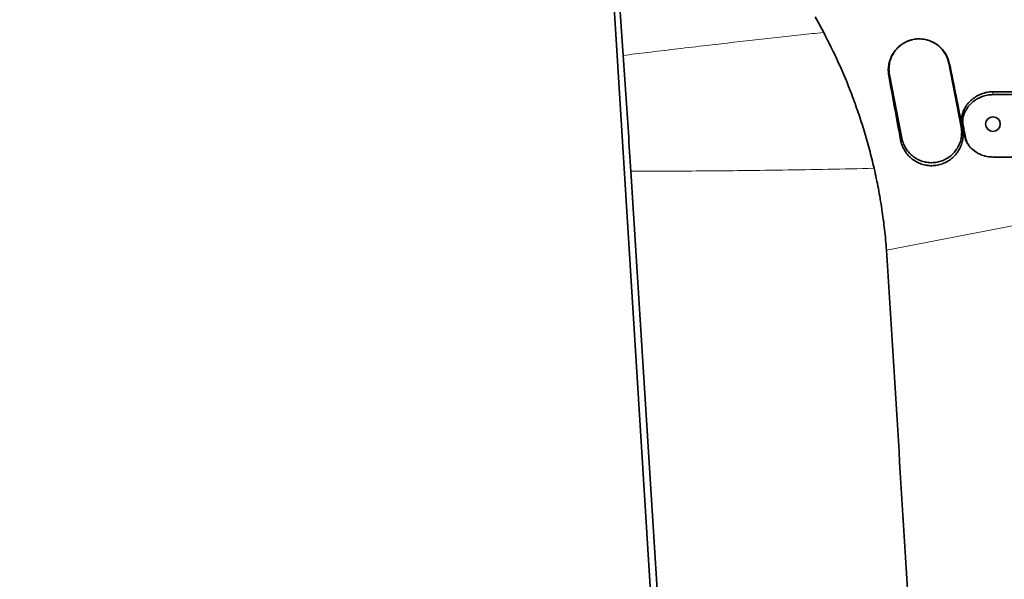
# Model space of a CAD drawing. Header units: millimetres. Extents: x 0 to 11920, y 0 to 8400.
# Tile 55 of 66: x 7231 to 7688, y 6497 to 6757. Entities that reach past the tile are written whole.
import ezdxf

# ---------------------------------------------------------------- set-up
doc = ezdxf.new("R2010")
doc.units = ezdxf.units.MM
doc.header["$LTSCALE"] = 20
doc.styles.add('SLDTEXTSTYLE0', font='TXT', dxfattribs={"width": 0.605})
doc.dimstyles.new('SLDDIMSTYLE0', dxfattribs={"dimtxt": 70, "dimasz": 70, "dimexe": 0, "dimexo": 0.0625, "dimgap": 17.5, "dimtad": 1, "dimdec": 1, "dimrnd": 1e-09, "dimzin": 12, "dimdsep": 46, "dimtxsty": 'SLDTEXTSTYLE0', "dimsah": 1, "dimcen": 0.09, "dimadec": 0, "dimazin": 3, "dimtfac": 1, "dimtofl": 0, "dimtmove": 0, "dimatfit": 3, "dimfxl": 1, "dimfrac": 2, "dimtolj": 1, "dimtzin": 12, "dimarcsym": 0})
doc.dimstyles.new('SLDDIMSTYLE1', dxfattribs={"dimtxt": 70, "dimasz": 70, "dimexe": 0, "dimexo": 0.0625, "dimgap": 17.5, "dimtad": 1, "dimdec": 0, "dimrnd": 1e-09, "dimzin": 12, "dimdsep": 46, "dimtxsty": 'SLDTEXTSTYLE0', "dimsah": 1, "dimcen": 0.09, "dimadec": 0, "dimazin": 3, "dimtfac": 1, "dimtofl": 0, "dimtmove": 0, "dimatfit": 3, "dimfxl": 1, "dimfrac": 2, "dimtolj": 1, "dimtzin": 12, "dimarcsym": 0})

# ---------------------------------------------------------------- blocks, each defined once
blk = doc.blocks.new('_D_7')
at = {"color": 7, "linetype": 'Continuous', "lineweight": 0}
for p, q in [((7439.75, 7348.79), (6495.08, 7348.79)), ((6525.08, 7348.79), (6525.08, 4903.39)), ((6970.16, 4903.39), (6495.08, 4903.39))]:
    blk.add_line(p, q, dxfattribs=at)
at = {"color": 7, "linetype": 'Continuous', "lineweight": 18}
for points in [[(6525.08, 7348.79), (6515.08, 7278.79), (6535.08, 7278.79)], [(6525.08, 4903.39), (6535.08, 4973.39), (6515.08, 4973.39)]]:
    blk.add_solid(points, dxfattribs=at)
at = {"color": 7, "linetype": 'Continuous', "lineweight": 18, "insert": (6434.85, 6019.14), "char_height": 70, "attachment_point": 1, "rotation": 90, "style": 'SLDTEXTSTYLE0'}
blk.add_mtext('2445', dxfattribs=at)
blk = doc.blocks.new('_D_8')
at = {"color": 7, "linetype": 'Continuous', "lineweight": 0}
for p, q in [((7645.75, 6963.39), (6635.08, 6963.39)), ((6665.08, 6963.39), (6665.08, 5683.39)), ((7645.75, 5683.39), (6635.08, 5683.39))]:
    blk.add_line(p, q, dxfattribs=at)
at = {"color": 7, "linetype": 'Continuous', "lineweight": 18}
for points in [[(6665.08, 6963.39), (6655.08, 6893.39), (6675.08, 6893.39)], [(6665.08, 5683.39), (6675.08, 5753.39), (6655.08, 5753.39)]]:
    blk.add_solid(points, dxfattribs=at)
at = {"color": 7, "linetype": 'Continuous', "lineweight": 18, "insert": (6574.85, 6216.45), "char_height": 70, "attachment_point": 1, "rotation": 90, "style": 'SLDTEXTSTYLE0'}
blk.add_mtext('1280', dxfattribs=at)

msp = doc.modelspace()

# ---------------------------------------------------------------- linework, layer by layer
at = {"color": 7, "linetype": 'Continuous', "lineweight": 35}
for p, q in [((7551.29, 6049.14), (7495.05, 6953.77)), ((7604.22, 6750.93), (7600.28, 6758.16)), ((7667.98, 6707.16), (7662.25, 6736.61)), ((7634.77, 6731.27), (7640.49, 6701.82)), ((7671.34, 6698.76), (7671.68, 6698.28))]:
    msp.add_line(p, q, dxfattribs=at)
at = {"color": 8, "linetype": 'Continuous', "lineweight": 18}
for p, q in [((7662.64, 6736.28), (7662.25, 6736.61)), ((7634.42, 6730.83), (7634.77, 6731.27)), ((7682.75, 6722.06), (7682.75, 6723.39)), ((7669.68, 6713.91), (7669.25, 6714.94)), ((7668.62, 6706.61), (7667.98, 6707.16)), ((7668.88, 6707.97), (7668.44, 6708.66)), ((7639.88, 6701.05), (7640.49, 6701.82)), ((7670.01, 6702.11), (7669.58, 6702.77)), ((7767.49, 6675.95), (7633.36, 6649.95))]:
    msp.add_line(p, q, dxfattribs=at)
at = {"color": 7, "linetype": 'Continuous', "lineweight": 35, "flags": 128}
for points in [[(7511.2, 6740.26), (7507.45, 6794.37), (7503.71, 6848.47), (7496.59, 6951.23)], [(7712.75, 6693.12), (7704.86, 6693.12), (7696.97, 6693.11), (7682.75, 6693.1)], [(7555.26, 6042.59), (7542.97, 6237.92), (7530.68, 6433.26), (7514.74, 6686.55)]]:
    msp.add_lwpolyline(points, dxfattribs=at)
at = {"color": 7, "linetype": 'Continuous', "lineweight": 35}
msp.add_circle((7682.75, 6708.39), 3.4, dxfattribs=at)
for centre, ratio, start_param, end_param in [((7647.24, 6679.84), 0.070658, 4.772399, 4.854662), ((7682.19, 6686.62), 0.104988, 1.428378, 1.510643)]:
    msp.add_ellipse(centre, major_axis=(-70.6, 363.2), ratio=ratio, start_param=start_param, end_param=end_param, dxfattribs=at)
at = {"color": 8, "linetype": 'Continuous', "lineweight": 18}
for points, knots in [([(7511.2, 6740.26), (7514.94, 6740.72), (7522.71, 6741.68), (7535.08, 6743.17), (7547.5, 6744.63), (7559.62, 6746.02), (7571.04, 6747.31), (7582.38, 6748.57), (7593.4, 6749.78), (7600.69, 6750.56), (7604.22, 6750.93)], [0, 0, 0, 0, 0.129258, 0.268621, 0.41612, 0.538266, 0.660187, 0.779061, 0.892762, 1, 1, 1, 1]), ([(7514.74, 6686.55), (7520.03, 6686.55), (7530.66, 6686.55), (7547.24, 6686.64), (7565.33, 6686.79), (7584.96, 6687.05), (7606.03, 6687.4), (7620.44, 6687.72), (7627.61, 6687.87)], [0, 0, 0, 0, 0.15138, 0.304477, 0.458626, 0.640197, 0.821035, 1, 1, 1, 1])]:
    msp.add_open_spline(points, degree=3, knots=knots, dxfattribs=at)
at = {"color": 7, "linetype": 'Continuous', "lineweight": 35}
for points, knots in [([(7627.61, 6687.87), (7626.91, 6690.78), (7625.51, 6696.6), (7623.04, 6705.22), (7620.29, 6713.74), (7616.46, 6724.32), (7611.3, 6736.86), (7606.59, 6746.24), (7604.22, 6750.93)], [0, 0, 0, 0, 0.131973, 0.264184, 0.396156, 0.528355, 0.763577, 1, 1, 1, 1]), ([(7634.42, 6730.83), (7634.31, 6731.66), (7634.1, 6733.32), (7634.32, 6735.83), (7634.94, 6738.27), (7635.96, 6740.57), (7637.37, 6742.65), (7639.09, 6744.45), (7641.08, 6745.91), (7643.26, 6747), (7645.57, 6747.69), (7647.93, 6747.99), (7650.3, 6747.88), (7652.61, 6747.4), (7654.8, 6746.53), (7656.85, 6745.32), (7658.68, 6743.76), (7660.26, 6741.9), (7661.51, 6739.78), (7662.27, 6737.87), (7662.55, 6736.67), (7662.64, 6736.28)], [0, 0, 0, 0, 0.055819, 0.111638, 0.167488, 0.223334, 0.27869, 0.334038, 0.388028, 0.442011, 0.494517, 0.547023, 0.598861, 0.650704, 0.703043, 0.755388, 0.809114, 0.862845, 0.91803, 0.973217, 1, 1, 1, 1]), ([(7645.38, 6747.53), (7645.01, 6747.46), (7643.87, 6747.23), (7642.07, 6746.43), (7640.07, 6745.19), (7638.29, 6743.6), (7636.82, 6741.76), (7635.67, 6739.68), (7634.89, 6737.45), (7634.5, 6735.1), (7634.48, 6733.02), (7634.69, 6731.75), (7634.77, 6731.27)], [0, 0, 0, 0, 0.0532643, 0.1614572, 0.2727877, 0.3809634, 0.4922736, 0.6004874, 0.7118399, 0.8200654, 0.9314319, 1, 1, 1, 1]), ([(7662.25, 6736.61), (7662.07, 6737.36), (7661.69, 6738.89), (7660.66, 6741.02), (7659.3, 6742.97), (7657.63, 6744.65), (7655.7, 6746.02), (7653.69, 6747.03), (7652.29, 6747.39), (7651.66, 6747.55)], [0, 0, 0, 0, 0.144354, 0.292892, 0.437304, 0.585907, 0.730262, 0.878801, 1, 1, 1, 1]), ([(7514.74, 6686.55), (7514.37, 6692.51), (7513.61, 6704.43), (7512.42, 6722.36), (7511.61, 6734.29), (7511.2, 6740.26)], [0, 0, 0, 0, 0.333384, 0.666359, 1, 1, 1, 1]), ([(7669.25, 6714.94), (7669.66, 6715.67), (7670.47, 6717.15), (7672.13, 6719.08), (7674.07, 6720.71), (7676.26, 6721.99), (7678.63, 6722.88), (7680.83, 6723.33), (7682.21, 6723.37), (7682.75, 6723.39)], [0, 0, 0, 0, 0.150626, 0.30125, 0.451899, 0.602546, 0.752752, 0.902957, 1, 1, 1, 1]), ([(7669.68, 6713.91), (7670.08, 6714.63), (7670.87, 6716.06), (7672.49, 6717.91), (7674.38, 6719.48), (7676.52, 6720.72), (7678.83, 6721.57), (7680.94, 6721.99), (7682.26, 6722.04), (7682.75, 6722.06)], [0, 0, 0, 0, 0.151056, 0.30212, 0.453124, 0.604136, 0.756226, 0.908317, 1, 1, 1, 1]), ([(7682.75, 6723.39), (7685.79, 6723.39), (7691.88, 6723.39), (7701.88, 6723.39), (7708.84, 6723.39), (7712.75, 6723.39)], [0, 0, 0, 0, 0.304281, 0.608563, 1, 1, 1, 1]), ([(7682.75, 6722.06), (7685.8, 6722.07), (7691.89, 6722.1), (7701.89, 6722.14), (7708.84, 6722.17), (7712.75, 6722.19)], [0, 0, 0, 0, 0.304428, 0.608855, 1, 1, 1, 1]), ([(7668.44, 6708.66), (7668.36, 6709.2), (7668.2, 6710.29), (7668.31, 6712.45), (7668.88, 6713.95), (7669.25, 6714.94)], [0, 0, 0, 0, 0.255333, 0.5106663, 1, 1, 1, 1]), ([(7668.88, 6707.97), (7668.81, 6708.52), (7668.66, 6709.58), (7668.79, 6711.62), (7669.33, 6713.01), (7669.68, 6713.91)], [0, 0, 0, 0, 0.270188, 0.527269, 1, 1, 1, 1]), ([(7668.62, 6706.61), (7668.75, 6705.73), (7669, 6703.97), (7668.79, 6701.35), (7668.16, 6698.88), (7667.14, 6696.6), (7665.76, 6694.54), (7664.06, 6692.74), (7662.08, 6691.26), (7659.88, 6690.12), (7657.52, 6689.38), (7655.07, 6689.04), (7652.6, 6689.11), (7650.17, 6689.6), (7647.86, 6690.49), (7645.73, 6691.76), (7643.85, 6693.36), (7642.25, 6695.26), (7641.01, 6697.4), (7640.24, 6699.37), (7639.97, 6700.61), (7639.88, 6701.05)], [0, 0, 0, 0, 0.057744, 0.115486, 0.169298, 0.223109, 0.276539, 0.329969, 0.383238, 0.436507, 0.489823, 0.543139, 0.596528, 0.649916, 0.703323, 0.756729, 0.810161, 0.863593, 0.917134, 0.970677, 1, 1, 1, 1]), ([(7640.49, 6701.82), (7640.71, 6700.95), (7641.15, 6699.22), (7642.36, 6696.93), (7643.88, 6694.97), (7645.62, 6693.37), (7647.61, 6692.08), (7649.79, 6691.14), (7652.09, 6690.59), (7654.45, 6690.42), (7656.81, 6690.66), (7659.1, 6691.29), (7661.24, 6692.3), (7663.19, 6693.64), (7664.88, 6695.3), (7666.28, 6697.22), (7667.32, 6699.35), (7668.01, 6701.62), (7668.29, 6703.97), (7668.21, 6705.83), (7668.03, 6706.88), (7667.98, 6707.16)], [0, 0, 0, 0, 0.060838, 0.121675, 0.175375, 0.229075, 0.282773, 0.336471, 0.390153, 0.443834, 0.497528, 0.551221, 0.604934, 0.658647, 0.712335, 0.766022, 0.819705, 0.873388, 0.927096, 0.980804, 1, 1, 1, 1]), ([(7669.58, 6702.77), (7669.49, 6703.26), (7669.29, 6704.25), (7668.91, 6706.21), (7668.63, 6707.68), (7668.44, 6708.66)], [0, 0, 0, 0, 0.250009, 0.500018, 1, 1, 1, 1]), ([(7670.01, 6702.11), (7669.91, 6702.6), (7669.72, 6703.59), (7669.35, 6705.54), (7669.07, 6707), (7668.88, 6707.97)], [0, 0, 0, 0, 0.251717, 0.503434, 1, 1, 1, 1]), ([(7671.36, 6698.77), (7671.11, 6699.11), (7670.25, 6700.31), (7669.86, 6701.75), (7669.58, 6702.77)], [0, 0, 0, 0, 0.287536, 1, 1, 1, 1]), ([(7672.97, 6696.86), (7672.58, 6697.25), (7671.83, 6698.01), (7670.69, 6699.73), (7670.28, 6701.17), (7670.01, 6702.11)], [0, 0, 0, 0, 0.267938, 0.525782, 1, 1, 1, 1]), ([(7682.75, 6693.1), (7681.81, 6693.15), (7680.05, 6693.25), (7677.56, 6693.99), (7675.16, 6695.1), (7673.74, 6696.24), (7672.97, 6696.86)], [0, 0, 0, 0, 0.263985, 0.490423, 0.72344, 1, 1, 1, 1]), ([(7633.36, 6649.95), (7633.1, 6653.12), (7632.56, 6659.46), (7631.24, 6668.96), (7629.67, 6678.45), (7628.3, 6684.73), (7627.61, 6687.87)], [0, 0, 0, 0, 0.248883, 0.497804, 0.748904, 1, 1, 1, 1]), ([(7633.36, 6649.95), (7634.22, 6636.83), (7635.92, 6610.6), (7639.02, 6558.12), (7645.61, 6453.66), (7656.44, 6277.89), (7665.74, 6128.36), (7670.98, 6043.94)], [0, 0, 0, 0, 0.064939, 0.129878, 0.259756, 0.58211, 1, 1, 1, 1])]:
    msp.add_open_spline(points, degree=3, knots=knots, dxfattribs=at)

# ---------------------------------------------------------------- dimensions: what is measured, and where the dimension line sits
at = {"color": 7, "linetype": 'Continuous', "lineweight": 18}
for base, p1, p2, dimstyle, picture, middle in [((6525.08, 4903.39), (7443.75, 7348.79), (6974.16, 4903.39), 'SLDDIMSTYLE1', '_D_7', (6525.08, 6126.09)), ((6665.08, 5683.39), (7649.75, 6963.39), (7649.75, 5683.39), 'SLDDIMSTYLE0', '_D_8', (6665.08, 6323.39))]:
    dim = msp.add_linear_dim(base=base, p1=p1, p2=p2, angle=90, dimstyle=dimstyle, dxfattribs=at)
    dim.commit()
    dim.dimension.update_dxf_attribs({"geometry": picture, "text_midpoint": middle, "dimtype": 160})

doc.saveas('drawing.dxf')
